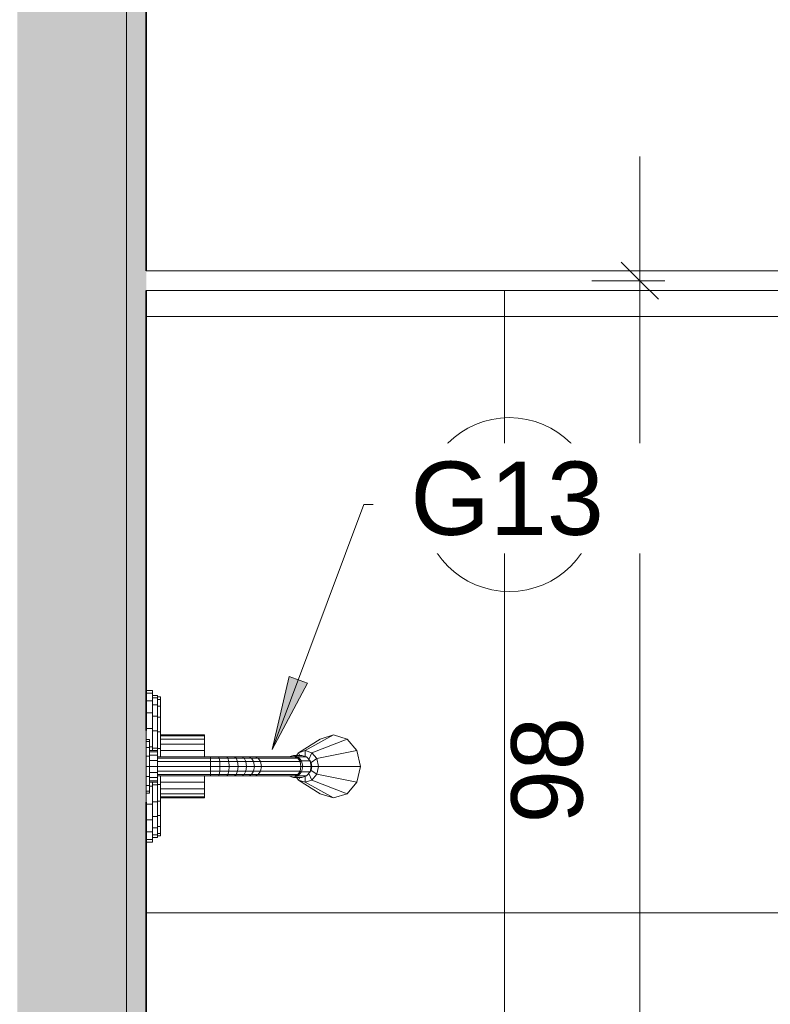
# Model space of a CAD drawing. Header units: metres. Extents: x -10.1 to 50.7, y -18 to 8.5.
# Tile 17 of 109: x -5.905 to -5.149, y -15.356 to -14.366. Entities that reach past the tile are written whole.
import ezdxf

# ---------------------------------------------------------------- set-up
doc = ezdxf.new("R2010")
doc.units = ezdxf.units.M
for name, color, linetype, lineweight in [('A-ANNO-DIMS', 4, 'Continuous', 18), ('A-ANNO-DIMS-25', 211, 'Continuous', 9), ('A-ANNO-KEYN', 231, 'Continuous', 9), ('A-FLOR-PATT', 8, 'Continuous', 18), ('A-GENM', 13, 'Continuous', 18), ('A-WALL', 113, 'Continuous', 18), ('A-WALL-PATT', 111, 'Continuous', 35), ('G-IMPT', 8, 'Continuous', 18), ('P-SANR-FIXT', 6, 'Continuous', 18)]:
    doc.layers.add(name, color=color, linetype=linetype, lineweight=lineweight)
doc.styles.add('Arial_1', font='arial.ttf', dxfattribs={"height": 0.073765})
doc.styles.add('Century Gothic_2', font='GOTHIC.TTF', dxfattribs={"height": 0.071856})
doc.dimstyles.new('_Cotas_detalhamento_3_mm_2', dxfattribs={"dimscale": 0.3048, "dimtxt": 0.075, "dimasz": 0.123031, "dimexe": 0.082021, "dimexo": 0.246063, "dimgap": 0.123031, "dimtad": 1, "dimdec": 0, "dimlfac": 100, "dimzin": 0, "dimdsep": 46, "dimtxsty": 'Century Gothic_2', "dimblk1": 'OBLIQUE', "dimblk2": 'OBLIQUE', "dimsah": 1, "dimcen": 0.09, "dimdle": 0.410105, "dimazin": 0, "dimtfac": 1, "dimtdec": 4, "dimtix": 1, "dimtmove": 0, "dimatfit": 3, "dimfxl": 1, "dimtvp": 1, "dimtolj": 1, "dimtzin": 0, "dimarcsym": 2})

# ---------------------------------------------------------------- blocks, each defined once
blk = doc.blocks.new('_banco fixo concreto - _banco fixo concreto-1310645-PAGINAÇÃO DE PISO E LAYOUT DO VEST_ FEMININO')
at = {"layer": 'A-GENM'}
for p, q in [((-4.55727, -14.21556), (-5.76727, -14.21556)), ((-4.45727, -14.61842), (-4.45727, -14.31556))]:
    blk.add_line(p, q, dxfattribs=at)
blk.add_arc((-4.55727, -14.31556), 0.1, 0, 90, dxfattribs=at)
blk = doc.blocks.new('Kohler_-_K-T8226_Taboret_Shower_Trim_1533 - t8226_dxf-717986-PAGINAÇÃO DE PISO E LAYOUT DO VEST_ FEMININO')
at = {"layer": 'G-IMPT'}
for p, q in [((-0.00653, 0.08458), (-0.00393, 0.08458)), ((-0.00653, 0.07823), (-0.00653, 0.08458)), ((-0.00393, 0.08458), (0.00368, 0.08458)), ((-0.00393, 0.07823), (-0.00393, 0.08458)), ((0.00368, 0.08458), (0.01579, 0.08458)), ((0.00368, 0.07823), (0.00368, 0.08458)), ((0.01579, 0.08458), (0.03157, 0.08458)), ((0.01579, 0.07823), (0.01579, 0.08458)), ((0.03157, 0.08458), (0.04269, 0.08458)), ((0.03157, 0.07823), (0.03157, 0.08458)), ((0.04269, 0.08458), (0.04474, 0.08458)), ((0.04269, 0.08141), (0.04269, 0.08458)), ((0.04269, 0.08141), (0.04474, 0.08141)), ((0.04474, 0.08458), (0.05059, 0.08458)), ((0.04474, 0.08141), (0.04474, 0.08458)), ((0.04474, 0.08141), (0.05059, 0.08141)), ((0.04995, 0.07823), (0.04995, 0.08141)), ((0.05059, 0.08458), (0.05935, 0.08458)), ((0.05059, 0.08141), (0.05059, 0.08458)), ((0.05059, 0.08141), (0.05935, 0.08141)), ((0.0538, 0.08141), (0.0538, 0.07347)), ((0.05501, 0.08141), (0.05501, 0.07347)), ((0.05845, 0.08141), (0.05845, 0.07347)), ((0.05935, 0.08458), (0.06967, 0.08458)), ((0.05935, 0.08141), (0.05935, 0.08458)), ((0.05935, 0.08141), (0.06967, 0.08141)), ((0.0636, 0.08141), (0.0636, 0.07347)), ((0.06967, 0.08458), (0.08, 0.08458)), ((0.06967, 0.08141), (0.06967, 0.08458)), ((0.06967, 0.08141), (0.08, 0.08141)), ((0.06967, 0.08141), (0.06967, 0.07347)), ((0.07575, 0.08141), (0.07575, 0.07347)), ((0.08, 0.08458), (0.08876, 0.08458)), ((0.08, 0.08141), (0.08, 0.08458)), ((0.08, 0.08141), (0.08876, 0.08141)), ((0.0809, 0.08141), (0.0809, 0.07347)), ((0.08434, 0.08141), (0.08434, 0.07347)), ((0.08555, 0.08141), (0.08555, 0.07347)), ((0.08876, 0.08458), (0.09461, 0.08458)), ((0.08876, 0.08141), (0.08876, 0.08458)), ((0.08876, 0.08141), (0.09461, 0.08141)), ((0.0894, 0.07823), (0.0894, 0.08141)), ((0.09666, 0.08458), (0.09461, 0.08458)), ((0.09461, 0.08141), (0.09461, 0.08458)), ((0.09666, 0.08141), (0.09461, 0.08141)), ((0.09666, 0.08458), (0.09666, 0.08141)), ((0.09666, 0.08458), (0.10777, 0.08458)), ((0.10777, 0.08458), (0.12356, 0.08458)), ((0.10777, 0.07823), (0.10777, 0.08458)), ((0.12356, 0.08458), (0.13567, 0.08458)), ((0.12356, 0.07823), (0.12356, 0.08458)), ((0.13567, 0.08458), (0.14328, 0.08458)), ((0.13567, 0.07823), (0.13567, 0.08458)), ((0.14587, 0.08458), (0.14328, 0.08458)), ((0.14328, 0.07823), (0.14328, 0.08458)), ((0.14587, 0.08458), (0.14587, 0.07823)), ((-0.00653, 0.07823), (-0.00393, 0.07823)), ((-0.00393, 0.07823), (0.00368, 0.07823)), ((-0.00176, 0.07823), (-0.00176, 0.07347)), ((-0.00176, 0.07347), (0.00067, 0.07347)), ((-0.00018, 0.07347), (-0.00018, 0.0703)), ((0.00003, 0.0703), (-0.00018, 0.0703)), ((-0.00018, 0.0703), (0.0022, 0.0703)), ((0.00067, 0.07823), (0.00067, 0.07347)), ((0.00067, 0.07347), (0.00781, 0.07347)), ((0.0022, 0.07347), (0.0022, 0.0703)), ((0.0022, 0.0703), (0.00918, 0.0703)), ((0.00368, 0.07823), (0.01579, 0.07823)), ((0.00781, 0.07823), (0.00781, 0.07347)), ((0.00781, 0.07347), (0.01916, 0.07347)), ((0.00918, 0.07347), (0.00918, 0.0703)), ((0.00918, 0.0703), (0.02028, 0.0703)), ((0.01579, 0.07823), (0.03157, 0.07823)), ((0.01916, 0.07823), (0.01916, 0.07347)), ((0.01916, 0.07347), (0.03396, 0.07347)), ((0.02028, 0.07347), (0.02028, 0.0703)), ((0.02028, 0.0703), (0.03475, 0.0703)), ((0.03157, 0.07823), (0.04995, 0.07823)), ((0.03396, 0.07823), (0.03396, 0.07347)), ((0.03396, 0.07347), (0.05119, 0.07347)), ((0.03475, 0.07347), (0.03475, 0.0703)), ((0.03475, 0.0703), (0.0516, 0.0703)), ((0.03792, 0.0703), (0.03792, 0.02585)), ((0.03901, 0.0703), (0.03901, 0.02585)), ((0.04218, 0.0703), (0.04218, 0.02585)), ((0.04722, 0.0703), (0.04722, 0.02585)), ((0.04995, 0.07823), (0.0538, 0.07823)), ((0.05119, 0.07823), (0.05119, 0.07347)), ((0.05119, 0.07347), (0.0538, 0.07347)), ((0.0516, 0.07347), (0.0516, 0.0703)), ((0.0516, 0.0703), (0.06015, 0.0703)), ((0.0538, 0.07347), (0.05501, 0.07347)), ((0.0538, 0.0703), (0.0538, 0.02585)), ((0.05501, 0.07347), (0.05845, 0.07347)), ((0.05845, 0.07347), (0.0636, 0.07347)), ((0.06015, 0.07347), (0.06015, 0.02011)), ((0.06145, 0.01996), (0.06145, 0.07347)), ((0.0636, 0.07347), (0.06967, 0.07347)), ((0.06487, 0.01985), (0.06487, 0.07347)), ((0.06967, 0.07347), (0.07575, 0.07347)), ((0.06967, 0.01981), (0.06967, 0.07347)), ((0.07448, 0.01985), (0.07448, 0.07347)), ((0.07575, 0.07347), (0.0809, 0.07347)), ((0.0779, 0.01996), (0.0779, 0.07347)), ((0.0792, 0.07347), (0.0792, 0.02011)), ((0.0792, 0.0703), (0.08775, 0.0703)), ((0.0809, 0.07347), (0.08434, 0.07347)), ((0.08555, 0.07347), (0.08434, 0.07347)), ((0.08555, 0.07823), (0.0894, 0.07823)), ((0.08555, 0.07347), (0.08816, 0.07347)), ((0.08555, 0.0703), (0.08555, 0.02585)), ((0.08775, 0.07347), (0.08775, 0.0703)), ((0.08775, 0.0703), (0.1046, 0.0703)), ((0.08816, 0.07823), (0.08816, 0.07347)), ((0.08816, 0.07347), (0.10539, 0.07347)), ((0.0894, 0.07823), (0.10777, 0.07823)), ((0.09213, 0.0703), (0.09213, 0.02585)), ((0.09717, 0.0703), (0.09717, 0.02585)), ((0.10034, 0.0703), (0.10034, 0.02585)), ((0.10142, 0.0703), (0.10142, 0.02585)), ((0.1046, 0.07347), (0.1046, 0.0703)), ((0.1046, 0.0703), (0.11907, 0.0703)), ((0.10539, 0.07823), (0.10539, 0.07347)), ((0.10539, 0.07347), (0.12019, 0.07347)), ((0.10777, 0.07823), (0.12356, 0.07823)), ((0.11907, 0.07347), (0.11907, 0.0703)), ((0.11907, 0.0703), (0.13017, 0.0703)), ((0.12019, 0.07823), (0.12019, 0.07347)), ((0.12019, 0.07347), (0.13154, 0.07347)), ((0.12356, 0.07823), (0.13567, 0.07823)), ((0.13017, 0.07347), (0.13017, 0.0703)), ((0.13017, 0.0703), (0.13714, 0.0703)), ((0.13154, 0.07823), (0.13154, 0.07347)), ((0.13154, 0.07347), (0.13868, 0.07347)), ((0.13567, 0.07823), (0.14328, 0.07823)), ((0.13714, 0.07347), (0.13714, 0.0703)), ((0.13952, 0.0703), (0.13714, 0.0703)), ((0.13868, 0.07823), (0.13868, 0.07347)), ((0.14111, 0.07347), (0.13868, 0.07347)), ((0.13952, 0.07347), (0.13952, 0.0703)), ((0.14111, 0.07823), (0.14111, 0.07347)), ((0.14587, 0.07823), (0.14328, 0.07823)), ((0.03792, 0.02585), (0.03901, 0.02585)), ((0.03901, 0.02585), (0.04218, 0.02585)), ((0.04218, 0.02585), (0.04722, 0.02585)), ((0.04722, 0.02585), (0.0538, 0.02585)), ((0.0538, 0.02585), (0.06015, 0.02585)), ((0.06015, 0.02011), (0.06015, 0.01177)), ((0.06015, 0.02011), (0.06145, 0.01996)), ((0.06487, 0.01985), (0.06145, 0.01996)), ((0.06145, 0.01996), (0.06145, 0.01114)), ((0.06967, 0.01981), (0.06487, 0.01985)), ((0.06487, 0.01985), (0.06487, 0.01069)), ((0.07448, 0.01985), (0.06967, 0.01981)), ((0.0779, 0.01996), (0.07448, 0.01985)), ((0.07448, 0.01985), (0.07448, 0.01069)), ((0.0792, 0.02011), (0.0779, 0.01996)), ((0.0779, 0.01996), (0.0779, 0.01114)), ((0.0792, 0.02585), (0.08555, 0.02585)), ((0.0792, 0.02011), (0.0792, 0.01177)), ((0.08555, 0.02585), (0.09213, 0.02585)), ((0.09213, 0.02585), (0.09717, 0.02585)), ((0.09717, 0.02585), (0.10034, 0.02585)), ((0.10142, 0.02585), (0.10034, 0.02585)), ((0.06015, 0.01177), (0.06015, 0.00363)), ((0.06015, 0.01177), (0.06145, 0.01114)), ((0.06487, 0.01069), (0.06145, 0.01114)), ((0.06145, 0.01114), (0.06145, 0.00239)), ((0.06967, 0.01052), (0.06487, 0.01069)), ((0.06487, 0.01069), (0.06487, 0.00151)), ((0.06967, 0.01981), (0.06967, 0.01052)), ((0.07448, 0.01069), (0.06967, 0.01052)), ((0.06967, 0.01052), (0.06967, 0.00117)), ((0.0779, 0.01114), (0.07448, 0.01069)), ((0.07448, 0.01069), (0.07448, 0.00151)), ((0.0792, 0.01177), (0.0779, 0.01114)), ((0.0779, 0.01114), (0.0779, 0.00239)), ((0.0792, 0.01177), (0.0792, 0.00363)), ((0.06015, 0.00363), (0.06015, -0.00419)), ((0.06015, 0.00363), (0.06145, 0.00239)), ((0.06487, 0.00151), (0.06145, 0.00239)), ((0.06145, 0.00239), (0.06145, -0.00602)), ((0.06967, 0.00117), (0.06487, 0.00151)), ((0.06487, 0.00151), (0.06487, -0.00733)), ((0.07448, 0.00151), (0.06967, 0.00117)), ((0.06967, 0.00117), (0.06967, -0.00783)), ((0.0779, 0.00239), (0.07448, 0.00151)), ((0.07448, 0.00151), (0.07448, -0.00733)), ((0.0792, 0.00363), (0.0779, 0.00239)), ((0.0779, 0.00239), (0.0779, -0.00602)), ((0.0792, 0.00363), (0.0792, -0.00419)), ((0.06015, -0.00419), (0.06015, -0.0116)), ((0.06015, -0.00419), (0.06145, -0.00602)), ((0.06487, -0.00733), (0.06145, -0.00602)), ((0.06145, -0.00602), (0.06145, -0.01399)), ((0.06967, -0.00783), (0.06487, -0.00733)), ((0.06487, -0.00733), (0.06487, -0.0157)), ((0.07448, -0.00733), (0.06967, -0.00783)), ((0.06967, -0.00783), (0.06967, -0.01635)), ((0.0779, -0.00602), (0.07448, -0.00733)), ((0.07448, -0.00733), (0.07448, -0.0157)), ((0.0792, -0.00419), (0.0779, -0.00602)), ((0.0779, -0.00602), (0.0779, -0.01399)), ((0.0792, -0.00419), (0.0792, -0.0116)), ((0.06015, -0.0116), (0.06015, -0.0185)), ((0.06015, -0.0116), (0.06145, -0.01399)), ((0.06015, -0.0185), (0.06015, -0.02479)), ((0.06015, -0.0185), (0.06145, -0.02142)), ((0.06487, -0.0157), (0.06145, -0.01399)), ((0.06145, -0.01399), (0.06145, -0.02142)), ((0.06967, -0.01635), (0.06487, -0.0157)), ((0.06487, -0.0157), (0.06487, -0.02349)), ((0.07448, -0.0157), (0.06967, -0.01635)), ((0.06967, -0.01635), (0.06967, -0.02428)), ((0.0779, -0.01399), (0.07448, -0.0157)), ((0.07448, -0.0157), (0.07448, -0.02349)), ((0.0792, -0.0116), (0.0779, -0.01399)), ((0.0779, -0.01399), (0.0779, -0.02142)), ((0.0792, -0.0185), (0.0779, -0.02142)), ((0.0792, -0.0116), (0.0792, -0.0185)), ((0.0792, -0.0185), (0.0792, -0.02479)), ((0.06015, -0.02479), (0.06015, -0.06443)), ((0.06015, -0.02479), (0.06145, -0.02807)), ((0.06487, -0.02349), (0.06145, -0.02142)), ((0.06145, -0.02142), (0.06145, -0.02807)), ((0.06487, -0.0304), (0.06145, -0.02807)), ((0.06145, -0.02807), (0.06145, -0.06782)), ((0.06967, -0.02428), (0.06487, -0.02349)), ((0.06487, -0.02349), (0.06487, -0.0304)), ((0.07448, -0.02349), (0.06967, -0.02428)), ((0.06967, -0.02428), (0.06967, -0.03129)), ((0.0779, -0.02142), (0.07448, -0.02349)), ((0.07448, -0.02349), (0.07448, -0.0304)), ((0.0779, -0.02807), (0.07448, -0.0304)), ((0.0779, -0.02142), (0.0779, -0.02807)), ((0.0792, -0.02479), (0.0779, -0.02807)), ((0.0779, -0.02807), (0.0779, -0.06782)), ((0.0792, -0.02479), (0.0792, -0.06443)), ((0.06967, -0.03129), (0.06487, -0.0304)), ((0.06487, -0.0304), (0.06487, -0.07024)), ((0.07448, -0.0304), (0.06967, -0.03129)), ((0.06967, -0.03129), (0.06967, -0.07116)), ((0.07448, -0.0304), (0.07448, -0.07024)), ((0.05856, -0.06367), (0.06005, -0.05895)), ((0.06005, -0.05895), (0.06005, -0.06737)), ((0.0793, -0.05895), (0.08079, -0.06367)), ((0.0793, -0.05895), (0.0793, -0.06737)), ((0.05593, -0.06871), (0.04218, -0.09058)), ((0.0538, -0.07544), (0.05593, -0.06871)), ((0.05593, -0.06871), (0.05856, -0.06648)), ((0.05856, -0.07), (0.05593, -0.06871)), ((0.06005, -0.06838), (0.05856, -0.06367)), ((0.05856, -0.06367), (0.05856, -0.07208)), ((0.05989, -0.06787), (0.06005, -0.06737)), ((0.06005, -0.06737), (0.06098, -0.06658)), ((0.06005, -0.06737), (0.0625, -0.06857)), ((0.06412, -0.07183), (0.06005, -0.06838)), ((0.06005, -0.06838), (0.06005, -0.07679)), ((0.06015, -0.06443), (0.06145, -0.06782)), ((0.06487, -0.07024), (0.06145, -0.06782)), ((0.0623, -0.07029), (0.06278, -0.06877)), ((0.0628, -0.06878), (0.0628, -0.07071)), ((0.0779, -0.06782), (0.07448, -0.07024)), ((0.0793, -0.06838), (0.07523, -0.07183)), ((0.07655, -0.06878), (0.07655, -0.07071)), ((0.07657, -0.06877), (0.07705, -0.07029)), ((0.0793, -0.06737), (0.07685, -0.06857)), ((0.0792, -0.06443), (0.0779, -0.06782)), ((0.07837, -0.06658), (0.0793, -0.06737)), ((0.08079, -0.06367), (0.0793, -0.06838)), ((0.0793, -0.06737), (0.07946, -0.06787)), ((0.0793, -0.06838), (0.0793, -0.07679)), ((0.08079, -0.06367), (0.08079, -0.07208)), ((0.08079, -0.06648), (0.08342, -0.06871)), ((0.08079, -0.07), (0.08342, -0.06871)), ((0.08342, -0.06871), (0.09717, -0.09058)), ((0.08342, -0.06871), (0.08555, -0.07544)), ((0.0538, -0.07544), (0.03792, -0.10405)), ((0.05593, -0.08217), (0.0538, -0.07544)), ((0.05963, -0.07544), (0.0538, -0.07544)), ((0.06257, -0.07892), (0.05593, -0.08217)), ((0.06005, -0.07679), (0.05856, -0.07208)), ((0.06412, -0.08024), (0.06005, -0.07679)), ((0.06361, -0.07139), (0.06495, -0.07025)), ((0.06967, -0.07309), (0.06412, -0.07183)), ((0.06412, -0.07183), (0.06412, -0.08024)), ((0.06967, -0.07116), (0.06487, -0.07024)), ((0.07448, -0.07024), (0.06967, -0.07116)), ((0.06967, -0.07116), (0.06967, -0.07309)), ((0.06967, -0.07309), (0.07523, -0.07183)), ((0.06967, -0.07309), (0.06967, -0.0815)), ((0.0744, -0.07025), (0.07574, -0.07139)), ((0.07523, -0.07183), (0.07523, -0.08024)), ((0.0793, -0.07679), (0.07523, -0.08024)), ((0.07678, -0.07892), (0.08342, -0.08217)), ((0.08079, -0.07208), (0.0793, -0.07679)), ((0.07972, -0.07544), (0.08555, -0.07544)), ((0.08555, -0.07544), (0.08342, -0.08217)), ((0.08555, -0.07544), (0.10142, -0.10405)), ((0.05593, -0.08217), (0.04218, -0.11751)), ((0.06174, -0.0871), (0.0538, -0.12736)), ((0.06174, -0.0871), (0.05593, -0.08217)), ((0.06571, -0.08127), (0.06174, -0.0871)), ((0.06174, -0.0871), (0.06967, -0.08891)), ((0.06412, -0.08024), (0.06967, -0.0815)), ((0.06571, -0.08127), (0.06462, -0.08035)), ((0.06571, -0.0806), (0.06571, -0.08127)), ((0.06571, -0.08127), (0.06967, -0.08217)), ((0.06967, -0.0815), (0.07523, -0.08024)), ((0.06967, -0.08217), (0.07364, -0.08127)), ((0.06967, -0.0815), (0.06967, -0.08217)), ((0.06967, -0.08217), (0.06967, -0.08891)), ((0.06967, -0.08891), (0.07761, -0.0871)), ((0.06967, -0.08891), (0.06967, -0.13097)), ((0.07473, -0.08035), (0.07364, -0.08127)), ((0.07364, -0.0806), (0.07364, -0.08127)), ((0.07364, -0.08127), (0.07761, -0.0871)), ((0.08342, -0.08217), (0.07761, -0.0871)), ((0.07761, -0.0871), (0.08555, -0.12736)), ((0.08342, -0.08217), (0.09717, -0.11751)), ((0.03792, -0.10405), (0.04218, -0.09058)), ((0.03792, -0.10405), (0.04218, -0.09058)), ((0.09717, -0.09058), (0.10142, -0.10405)), ((0.09717, -0.09058), (0.10142, -0.10405)), ((0.04218, -0.11751), (0.03792, -0.10405)), ((0.04218, -0.11751), (0.03792, -0.10405)), ((0.10142, -0.10405), (0.09717, -0.11751)), ((0.10142, -0.10405), (0.09717, -0.11751)), ((0.0538, -0.12736), (0.04218, -0.11751)), ((0.0538, -0.12736), (0.04218, -0.11751)), ((0.09717, -0.11751), (0.08555, -0.12736)), ((0.09717, -0.11751), (0.08555, -0.12736)), ((0.0538, -0.12736), (0.06967, -0.13097)), ((0.06967, -0.13097), (0.0538, -0.12736)), ((0.06967, -0.13097), (0.08555, -0.12736)), ((0.06967, -0.13097), (0.08555, -0.12736))]:
    blk.add_line(p, q, dxfattribs=at)
blk = doc.blocks.new('Kohler_-_K-T8226_Taboret_Shower_Trim_1533 - Kohler_-_K-T8226_Taboret_Shower_Trim_1533-718128-PAGINAÇÃO DE PISO E LAYOUT DO VEST_ FEMININO')
at = {"extrusion": (0, 0, -1), "zscale": -1, "rotation": 180}
blk.add_blockref('Kohler_-_K-T8226_Taboret_Shower_Trim_1533 - t8226_dxf-717986-PAGINAÇÃO DE PISO E LAYOUT DO VEST_ FEMININO', (-0.00518, 0), dxfattribs=at)
blk = doc.blocks.new('DIMBLOCK21-PAGINAÇÃO DE PISO E LAYOUT DO VEST_ FEMININO')
at = {"layer": 'A-ANNO-DIMS-25'}
for p, q in [((-5.28026, -14.50342), (-5.28026, -15.60842)), ((-5.32875, -14.62842), (-5.25526, -14.62842)), ((-5.28026, -14.62842), (-5.32875, -14.62842)), ((-5.32875, -15.60842), (-5.25526, -15.60842)), ((-5.28026, -15.60842), (-5.32875, -15.60842))]:
    blk.add_line(p, q, dxfattribs=at)
at = {"layer": 'A-ANNO-DIMS-25', "lineweight": 18}
for p, q in [((-5.28026, -14.62842), (-5.29901, -14.60967)), ((-5.28026, -14.62842), (-5.26151, -14.64717)), ((-5.28026, -15.60842), (-5.29901, -15.58967)), ((-5.28026, -15.60842), (-5.26151, -15.62717))]:
    blk.add_line(p, q, dxfattribs=at)
at = {"layer": 'A-ANNO-DIMS-25', "color": 0, "insert": (-5.40986, -15.17437), "char_height": 0.071856, "width": 0.1342857, "attachment_point": 1, "rotation": 90, "line_spacing_factor": 0.984117, "style": 'Century Gothic_2'}
blk.add_mtext('98', dxfattribs=at)
blk = doc.blocks.new('_Oblique')
at = {"color": 0, "linetype": 'ByBlock', "lineweight": -2}
blk.add_line((-0.5, -0.5), (0.5, 0.5), dxfattribs=at)
blk = doc.blocks.new('M_Identificador de nota-chave - Texto da nota-chave-86548-PAGINAÇÃO DE PISO E LAYOUT DO VEST_ FEMININO')
at = {"layer": 'A-ANNO-KEYN'}
blk.add_circle((0.000244, -0.000205), 0.0035, dxfattribs=at)

msp = doc.modelspace()

# ---------------------------------------------------------------- hatches: boundary and pattern name
at = {"layer": 'A-ANNO-KEYN'}
msp.add_hatch(color=256, dxfattribs=at).paths.add_polyline_path([(-5.65051, -15.10025), (-5.61498, -15.03346), (-5.63348, -15.02654)], flags=0)
at = {"layer": 'A-FLOR-PATT'}
h = msp.add_hatch(dxfattribs=at)
h.set_pattern_fill('FP_2', color=256, style=0, pattern_type=2)
h.set_pattern_definition([(0, (-7.217, -19.465), (0, 0.6), []), (90, (-7.217, -19.465), (-0.6, 4e-17), [])])
h.paths.add_polyline_path([(-5.77727, -17.56217), (-4.48727, -17.56217), (-4.48727, -17.43467), (-4.46727, -17.43467), (-4.46727, -17.56217), (-3.66386, -17.56217), (-3.66386, -15.13217), (-2.82386, -15.13217), (-2.82386, -17.56217), (-2.03727, -17.56217), (-2.03727, -17.50217), (-2.01727, -17.50217), (-2.01727, -17.56217), (-0.72727, -17.56217), (-0.72727, -17.44788), (-0.73029, -17.44788), (-0.73527, -17.42788), (-0.83686, -17.42774), (-0.8504, -17.42774), (-0.85196, -17.42754), (-0.85518, -17.42591), (-0.85644, -17.42495), (-0.85841, -17.42195), (-0.85903, -17.42046), (-0.85924, -17.41689), (-0.85888, -17.41494), (-0.85735, -17.41199), (-0.85532, -17.40954), (-0.83423, -17.38612), (-0.89571, -17.38612), (-0.89604, -17.3871), (-0.8975, -17.39061), (-0.90267, -17.39898), (-0.9058, -17.40235), (-0.91035, -17.40635), (-0.91655, -17.41002), (-0.91839, -17.41094), (-0.92341, -17.41264), (-0.92881, -17.41369), (-0.93366, -17.41401), (-0.94105, -17.41313), (-0.94605, -17.41246), (-0.95589, -17.4082), (-0.96374, -17.40206), (-0.97001, -17.39374), (-0.97401, -17.38358), (-0.9753, -17.37365), (-0.97393, -17.3632), (-0.96994, -17.35346), (-0.96294, -17.34461), (-0.95519, -17.33869), (-0.94605, -17.33483), (-0.93366, -17.33328), (-0.92638, -17.33406), (-0.92176, -17.3352), (-0.91786, -17.33656), (-0.91121, -17.3404), (-0.90874, -17.34213), (-0.90277, -17.34821), (-0.90193, -17.34911), (-0.89663, -17.35856), (-0.89582, -17.36112), (-0.81506, -17.36138), (-0.81189, -17.36131), (-0.76108, -17.30454), (-0.89402, -17.30454), (-0.91852, -17.30131), (-0.94135, -17.29186), (-0.96095, -17.27682), (-0.97599, -17.25721), (-0.98545, -17.23439), (-0.98867, -17.20795), (-0.98867, -17.17463), (-1.06547, -17.18346), (-1.09087, -17.21373), (-1.11627, -17.22813), (-1.14167, -17.23493), (-1.16717, -17.23943), (-1.19247, -17.24164), (-1.24308, -17.23721), (-1.29407, -17.22355), (-1.34487, -17.20506), (-1.39567, -17.18137), (-1.44647, -17.14613), (-1.47187, -17.12073), (-1.48457, -17.09873), (-1.49727, -17.06384), (-1.49727, -17.03844), (-1.48457, -17.00355), (-1.47187, -16.98155), (-1.44647, -16.95615), (-1.39567, -16.92091), (-1.34487, -16.89722), (-1.29407, -16.87873), (-1.24308, -16.86507), (-1.19247, -16.86064), (-1.16717, -16.86285), (-1.14167, -16.86735), (-1.11627, -16.87416), (-1.09087, -16.88855), (-1.06547, -16.91882), (-0.98867, -16.92765), (-0.98867, -16.89239), (-0.98545, -16.86789), (-0.97599, -16.84507), (-0.96095, -16.82547), (-0.94135, -16.81043), (-0.91852, -16.80097), (-0.89402, -16.79775), (-0.72727, -16.79775), (-0.72727, -16.60337), (-1.48436, -16.60337), (-1.49346, -16.7079), (-1.49552, -16.71206), (-1.49832, -16.71486), (-1.49936, -16.71543), (-1.50424, -16.71683), (-1.77364, -16.71698), (-1.77817, -16.71566), (-1.77998, -16.71451), (-1.78199, -16.71216), (-1.78258, -16.71123), (-1.7841, -16.70762), (-1.79354, -16.60337), (-2.01727, -16.60337), (-2.01727, -16.90217), (-2.03727, -16.90217), (-2.03727, -16.48467), (-2.01727, -16.48467), (-2.01727, -16.58337), (-0.72727, -16.58337), (-0.72727, -16.46293), (-0.73029, -16.46293), (-0.73527, -16.44293), (-0.83686, -16.44279), (-0.8504, -16.44279), (-0.85196, -16.44259), (-0.85518, -16.44096), (-0.85644, -16.44), (-0.85841, -16.437), (-0.85903, -16.43551), (-0.85924, -16.43194), (-0.85888, -16.42999), (-0.85735, -16.42704), (-0.85532, -16.42459), (-0.83423, -16.40117), (-0.89571, -16.40117), (-0.89604, -16.40215), (-0.8975, -16.40566), (-0.90267, -16.41403), (-0.9058, -16.4174), (-0.91035, -16.4214), (-0.9154, -16.42447), (-0.91839, -16.42599), (-0.92341, -16.42769), (-0.92881, -16.42874), (-0.93366, -16.42906), (-0.94105, -16.42818), (-0.94705, -16.42709), (-0.95589, -16.42325), (-0.96374, -16.41711), (-0.97016, -16.40843), (-0.97395, -16.3991), (-0.9753, -16.3887), (-0.97393, -16.37825), (-0.96994, -16.36851), (-0.96294, -16.35966), (-0.95519, -16.35374), (-0.94605, -16.34988), (-0.93366, -16.34833), (-0.92638, -16.34911), (-0.92176, -16.35025), (-0.91786, -16.35161), (-0.91121, -16.35545), (-0.90874, -16.35718), (-0.90277, -16.36326), (-0.90147, -16.36493), (-0.89663, -16.37361), (-0.89582, -16.37617), (-0.81506, -16.37643), (-0.81189, -16.37636), (-0.76108, -16.31959), (-0.89402, -16.31959), (-0.91852, -16.31636), (-0.94135, -16.30691), (-0.96095, -16.29187), (-0.97599, -16.27226), (-0.98545, -16.24944), (-0.98867, -16.223), (-0.98867, -16.18968), (-1.06547, -16.19851), (-1.09087, -16.22878), (-1.11627, -16.24318), (-1.14167, -16.24998), (-1.16717, -16.25448), (-1.19247, -16.25669), (-1.24308, -16.25226), (-1.29407, -16.2386), (-1.34487, -16.22011), (-1.39567, -16.19642), (-1.44647, -16.16118), (-1.47187, -16.13578), (-1.48457, -16.11378), (-1.49727, -16.07889), (-1.49727, -16.05349), (-1.48457, -16.0186), (-1.47187, -15.9966), (-1.44647, -15.9712), (-1.39567, -15.93596), (-1.34487, -15.91227), (-1.29407, -15.89378), (-1.24308, -15.88012), (-1.19247, -15.87569), (-1.16717, -15.8779), (-1.14167, -15.8824), (-1.11627, -15.88921), (-1.09087, -15.9036), (-1.06547, -15.93387), (-0.98867, -15.9427), (-0.98867, -15.90744), (-0.98545, -15.88294), (-0.97599, -15.86012), (-0.96095, -15.84052), (-0.94135, -15.82548), (-0.91852, -15.81602), (-0.89402, -15.8128), (-0.72727, -15.8128), (-0.72727, -15.61842), (-1.48436, -15.61842), (-1.49341, -15.72284), (-1.49552, -15.72711), (-1.49848, -15.73003), (-1.49895, -15.73036), (-1.50424, -15.73188), (-1.77364, -15.73203), (-1.77817, -15.73071), (-1.77998, -15.72956), (-1.78199, -15.72721), (-1.78258, -15.72628), (-1.7841, -15.72267), (-1.79354, -15.61842), (-2.01727, -15.61842), (-2.01727, -15.88467), (-2.03727, -15.88467), (-2.03727, -15.49717), (-2.01727, -15.49717), (-2.01727, -15.59842), (-0.72727, -15.59842), (-0.72727, -15.48293), (-0.73029, -15.48293), (-0.73527, -15.46293), (-0.83686, -15.46279), (-0.8504, -15.46279), (-0.85196, -15.46259), (-0.85518, -15.46096), (-0.85644, -15.46), (-0.85841, -15.457), (-0.85903, -15.45551), (-0.85924, -15.45194), (-0.85888, -15.44999), (-0.85735, -15.44704), (-0.85532, -15.44459), (-0.83423, -15.42117), (-0.89571, -15.42117), (-0.89604, -15.42215), (-0.8975, -15.42566), (-0.90267, -15.43403), (-0.90815, -15.43965), (-0.91015, -15.44127), (-0.9154, -15.44447), (-0.91839, -15.44599), (-0.92341, -15.44769), (-0.92881, -15.44874), (-0.93366, -15.44906), (-0.94105, -15.44818), (-0.94705, -15.44709), (-0.95589, -15.44325), (-0.96374, -15.43711), (-0.97016, -15.42843), (-0.97395, -15.4191), (-0.9753, -15.4087), (-0.97367, -15.3976), (-0.96994, -15.38851), (-0.96294, -15.37966), (-0.95519, -15.37374), (-0.94605, -15.36988), (-0.93366, -15.36833), (-0.92638, -15.36911), (-0.92176, -15.37025), (-0.91786, -15.37161), (-0.91121, -15.37545), (-0.90874, -15.37718), (-0.90277, -15.38326), (-0.90147, -15.38493), (-0.89663, -15.39361), (-0.89582, -15.39617), (-0.81506, -15.39643), (-0.81189, -15.39636), (-0.76108, -15.33959), (-0.89402, -15.33959), (-0.91852, -15.33636), (-0.94135, -15.32691), (-0.96095, -15.31187), (-0.97599, -15.29226), (-0.98545, -15.26944), (-0.98867, -15.243), (-0.98867, -15.20968), (-1.06547, -15.21851), (-1.09087, -15.24878), (-1.11627, -15.26318), (-1.14167, -15.26998), (-1.16717, -15.27448), (-1.19247, -15.27669), (-1.24308, -15.27226), (-1.29407, -15.2586), (-1.34487, -15.24011), (-1.39567, -15.21642), (-1.44647, -15.18118), (-1.47187, -15.15578), (-1.48457, -15.13378), (-1.49727, -15.09889), (-1.49727, -15.07349), (-1.48457, -15.0386), (-1.47187, -15.0166), (-1.44647, -14.9912), (-1.39567, -14.95596), (-1.34487, -14.93227), (-1.29407, -14.91378), (-1.24308, -14.90012), (-1.19247, -14.89569), (-1.16717, -14.8979), (-1.14167, -14.9024), (-1.11627, -14.90921), (-1.09087, -14.9236), (-1.06547, -14.95387), (-0.98867, -14.9627), (-0.98867, -14.92744), (-0.98545, -14.90294), (-0.97599, -14.88012), (-0.96095, -14.86052), (-0.94135, -14.84548), (-0.91852, -14.83602), (-0.89402, -14.8328), (-0.72727, -14.8328), (-0.72727, -14.63842), (-1.48436, -14.63842), (-1.49346, -14.74295), (-1.49553, -14.74712), (-1.49848, -14.75003), (-1.49895, -14.75036), (-1.50424, -14.75188), (-1.77364, -14.75203), (-1.77758, -14.75109), (-1.77998, -14.74956), (-1.78205, -14.74712), (-1.78258, -14.74628), (-1.7841, -14.74267), (-1.79354, -14.63842), (-2.01727, -14.63842), (-2.01727, -14.89717), (-2.03727, -14.89717), (-2.03727, -14.51842), (-2.01727, -14.51842), (-2.01727, -14.61842), (-0.72727, -14.61842), (-0.72727, -14.51918), (-0.73029, -14.51918), (-0.73527, -14.49918), (-0.83686, -14.49904), (-0.8504, -14.49904), (-0.85196, -14.49884), (-0.85518, -14.49721), (-0.85644, -14.49625), (-0.85841, -14.49325), (-0.85903, -14.49176), (-0.85924, -14.48819), (-0.85888, -14.48624), (-0.85735, -14.48329), (-0.85532, -14.48084), (-0.83423, -14.45742), (-0.89571, -14.45742), (-0.89604, -14.4584), (-0.89786, -14.46253), (-0.90267, -14.47028), (-0.9058, -14.47365), (-0.91035, -14.47765), (-0.9154, -14.48072), (-0.91839, -14.48224), (-0.92341, -14.48394), (-0.92881, -14.48499), (-0.93366, -14.48531), (-0.94105, -14.48443), (-0.94605, -14.48376), (-0.95589, -14.4795), (-0.96374, -14.47336), (-0.97001, -14.46504), (-0.97401, -14.45488), (-0.9753, -14.44495), (-0.97393, -14.4345), (-0.96994, -14.42476), (-0.96294, -14.41591), (-0.95519, -14.40999), (-0.94605, -14.40613), (-0.93366, -14.40458), (-0.92638, -14.40536), (-0.92176, -14.4065), (-0.91786, -14.40786), (-0.91121, -14.4117), (-0.90874, -14.41343), (-0.90277, -14.41951), (-0.90147, -14.42118), (-0.89663, -14.42986), (-0.89582, -14.43242), (-0.81506, -14.43268), (-0.81189, -14.43261), (-0.75801, -14.37298), (-0.754, -14.37043), (-0.74891, -14.37043), (-0.74356, -14.37377), (-0.74131, -14.37882), (-0.74131, -14.38148), (-0.74174, -14.38336), (-0.74441, -14.38755), (-0.79753, -14.44667), (-0.79798, -14.44919), (-0.8008, -14.4535), (-0.80424, -14.45602), (-0.80714, -14.45723), (-0.827, -14.47927), (-0.78341, -14.47921), (-0.76333, -14.47929), (-0.73527, -14.47918), (-0.73029, -14.45918), (-0.72727, -14.45918), (-0.72727, -13.65467), (-1.50436, -13.65467), (-1.5134, -13.75907), (-1.51552, -13.76336), (-1.51832, -13.76616), (-1.51936, -13.76673), (-1.52424, -13.76813), (-1.79364, -13.76828), (-1.79827, -13.7669), (-1.79998, -13.76581), (-1.80199, -13.76346), (-1.80258, -13.76253), (-1.8041, -13.75892), (-1.81354, -13.65467), (-2.01727, -13.65467), (-2.01727, -13.91842), (-2.03727, -13.91842), (-2.03727, -13.53467), (-2.01727, -13.53467), (-2.01727, -13.63467), (-0.72727, -13.63467), (-0.72727, -13.51543), (-0.73029, -13.51543), (-0.73527, -13.49543), (-0.83686, -13.49529), (-0.8504, -13.49529), (-0.85196, -13.49509), (-0.85518, -13.49346), (-0.85644, -13.4925), (-0.85841, -13.4895), (-0.85903, -13.48801), (-0.85924, -13.48444), (-0.85888, -13.48249), (-0.85735, -13.47954), (-0.85532, -13.47709), (-0.83423, -13.45367), (-0.89571, -13.45367), (-0.89604, -13.45465), (-0.8975, -13.45816), (-0.90267, -13.46653), (-0.9058, -13.4699), (-0.91035, -13.4739), (-0.9154, -13.47697), (-0.91839, -13.47849), (-0.92341, -13.48019), (-0.92881, -13.48124), (-0.93366, -13.48156), (-0.94105, -13.48068), (-0.94705, -13.47959), (-0.95589, -13.47575), (-0.96374, -13.46961), (-0.97016, -13.46093), (-0.97395, -13.4516), (-0.9753, -13.4412), (-0.97393, -13.43075), (-0.96994, -13.42101), (-0.96294, -13.41216), (-0.95519, -13.40624), (-0.94605, -13.40238), (-0.93366, -13.40083), (-0.92638, -13.40161), (-0.92176, -13.40275), (-0.91786, -13.40411), (-0.91121, -13.40795), (-0.90874, -13.40968), (-0.90277, -13.41576), (-0.90147, -13.41743), (-0.89663, -13.42611), (-0.89582, -13.42867), (-0.81506, -13.42893), (-0.81189, -13.42886), (-0.75801, -13.36923), (-0.75638, -13.36793), (-0.92352, -13.36793), (-0.94802, -13.3647), (-0.97084, -13.35525), (-0.99044, -13.34021), (-1.00549, -13.3206), (-1.01494, -13.29778), (-1.01817, -13.27134), (-1.01817, -13.23802), (-1.09497, -13.24685), (-1.12037, -13.27712), (-1.14577, -13.29152), (-1.17117, -13.29832), (-1.19667, -13.30282), (-1.22197, -13.30503), (-1.27258, -13.3006), (-1.32357, -13.28694), (-1.37437, -13.26845), (-1.42517, -13.24476), (-1.47597, -13.20952), (-1.50137, -13.18412), (-1.51427, -13.16157), (-1.52677, -13.12723), (-1.52677, -13.10183), (-1.51407, -13.06694), (-1.50137, -13.04494), (-1.47597, -13.01954), (-1.42517, -12.9843), (-1.37437, -12.96061), (-1.32357, -12.94212), (-1.27258, -12.92846), (-1.22197, -12.92403), (-1.19667, -12.92624), (-1.17117, -12.93074), (-1.14577, -12.93755), (-1.12037, -12.95194), (-1.09497, -12.98221), (-1.01817, -12.99104), (-1.01817, -12.95578), (-1.01494, -12.93128), (-1.00549, -12.90846), (-0.99044, -12.88886), (-0.97084, -12.87381), (-0.94802, -12.86436), (-0.92352, -12.86113), (-0.72727, -12.86113), (-0.72727, -12.66459), (-2.01727, -12.66459), (-2.01727, -12.93467), (-2.03727, -12.93467), (-2.03727, -12.66459), (-3.29969, -12.66459), (-3.29969, -12.96744), (-3.3031, -12.99333), (-3.31309, -13.01744), (-3.32898, -13.03815), (-3.34969, -13.05405), (-3.37381, -13.06404), (-3.39969, -13.06744), (-4.61969, -13.06744), (-4.61969, -13.26459), (-7.21727, -13.26459), (-7.21727, -15.26459), (-5.92727, -15.26459), (-5.92727, -14.16459), (-5.77727, -14.16459), (-5.77727, -14.21556), (-4.56727, -14.21556), (-4.54139, -14.21897), (-4.51727, -14.22896), (-4.49656, -14.24485), (-4.48067, -14.26556), (-4.47068, -14.28968), (-4.46727, -14.31556), (-4.46727, -14.85842), (-4.48727, -14.85842), (-4.48727, -14.63842), (-5.77727, -14.63842), (-5.77727, -15.04092), (-5.77092, -15.04092), (-5.77092, -15.04569), (-5.76616, -15.04569), (-5.76616, -15.04727), (-5.76299, -15.04727), (-5.76299, -15.08537), (-5.71854, -15.08537), (-5.71854, -15.1076), (-5.63374, -15.1075), (-5.62817, -15.10601), (-5.62621, -15.10601), (-5.62398, -15.10338), (-5.60211, -15.08963), (-5.58865, -15.08537), (-5.57518, -15.08963), (-5.56533, -15.10125), (-5.56172, -15.11712), (-5.56533, -15.133), (-5.57518, -15.14462), (-5.58865, -15.14887), (-5.60211, -15.14462), (-5.62398, -15.13087), (-5.62621, -15.12824), (-5.62903, -15.12824), (-5.63407, -15.12665), (-5.71854, -15.12665), (-5.71854, -15.14887), (-5.76299, -15.14887), (-5.76299, -15.18697), (-5.76616, -15.18697), (-5.76616, -15.18856), (-5.77092, -15.18856), (-5.77092, -15.19332), (-5.77727, -15.19332), (-5.77727, -15.59842), (-4.48727, -15.59842), (-4.48727, -15.45842), (-4.46727, -15.45842), (-4.46727, -15.88337), (-4.48727, -15.88337), (-4.48727, -15.61842), (-5.77727, -15.61842), (-5.77727, -16.02352), (-5.77092, -16.02352), (-5.77092, -16.02828), (-5.76616, -16.02828), (-5.76616, -16.02987), (-5.76299, -16.02987), (-5.76299, -16.06797), (-5.71854, -16.06797), (-5.71854, -16.09019), (-5.63374, -16.09009), (-5.62817, -16.0886), (-5.62621, -16.0886), (-5.62398, -16.08597), (-5.60211, -16.07222), (-5.58865, -16.06797), (-5.57518, -16.07222), (-5.56533, -16.08384), (-5.56172, -16.09972), (-5.56533, -16.11559), (-5.57518, -16.12721), (-5.58865, -16.13147), (-5.60211, -16.12721), (-5.62398, -16.11346), (-5.62621, -16.11083), (-5.62903, -16.11083), (-5.63461, -16.10924), (-5.71854, -16.10924), (-5.71854, -16.13147), (-5.76299, -16.13147), (-5.76299, -16.16957), (-5.76616, -16.16957), (-5.76616, -16.17115), (-5.77092, -16.17115), (-5.77092, -16.17592), (-5.77727, -16.17592), (-5.77711, -16.58337), (-4.48727, -16.58337), (-4.48727, -16.48337), (-4.46727, -16.48337), (-4.46727, -16.83467), (-4.48727, -16.83467), (-4.48727, -16.60337), (-5.77727, -16.60337), (-5.77727, -17.00353), (-5.77092, -17.00353), (-5.77092, -17.0083), (-5.76616, -17.0083), (-5.76616, -17.00988), (-5.76299, -17.00988), (-5.76299, -17.04798), (-5.71854, -17.04798), (-5.71854, -17.07021), (-5.63374, -17.07011), (-5.62826, -17.06862), (-5.62621, -17.06862), (-5.62398, -17.06598), (-5.60211, -17.05224), (-5.58865, -17.04798), (-5.57518, -17.05224), (-5.56519, -17.06446), (-5.56172, -17.07973), (-5.56533, -17.09561), (-5.57518, -17.10723), (-5.58865, -17.11148), (-5.60211, -17.10723), (-5.62398, -17.09348), (-5.62621, -17.09085), (-5.62903, -17.09085), (-5.63407, -17.08926), (-5.71854, -17.08926), (-5.71854, -17.11148), (-5.76299, -17.11148), (-5.76299, -17.14958), (-5.76616, -17.14958), (-5.76616, -17.15117), (-5.77092, -17.15117), (-5.77092, -17.15593), (-5.77727, -17.15593), (-5.77727, -17.3897)], flags=0)
h.paths.add_polyline_path([(-0.77232, -17.40803), (-0.73527, -17.40788), (-0.73029, -17.38788), (-0.72727, -17.38788), (-0.72727, -17.30454), (-0.74264, -17.30454), (-0.74131, -17.30752), (-0.74131, -17.31018), (-0.74174, -17.31206), (-0.74441, -17.31625), (-0.79753, -17.37537), (-0.79798, -17.37789), (-0.8008, -17.3822), (-0.80424, -17.38472), (-0.80714, -17.38593), (-0.827, -17.40797), (-0.78341, -17.40791), (-0.77232, -17.40803)], flags=0)
h.paths.add_polyline_path([(-2.61985, -16.6874), (-2.73463, -16.6874), (-2.73364, -16.67205), (-2.73077, -16.65719), (-2.72598, -16.6427), (-2.71942, -16.62892), (-2.71114, -16.6161), (-2.70131, -16.60442), (-2.69007, -16.5941), (-2.67762, -16.58527), (-2.66414, -16.57811), (-2.64987, -16.5727), (-2.63515, -16.56918), (-2.61985, -16.56752), (-2.61985, -16.67205)], flags=0)
h.paths.add_polyline_path([(-2.61985, -16.80729), (-2.61985, -16.6874), (-2.49463, -16.6874), (-2.49781, -16.71483), (-2.50717, -16.74081), (-2.52223, -16.76396), (-2.54217, -16.78306), (-2.56595, -16.79709), (-2.59231, -16.80531)], flags=0)
h.paths.add_polyline_path([(-0.77232, -16.42308), (-0.73527, -16.42293), (-0.73029, -16.40293), (-0.72727, -16.40293), (-0.72727, -16.31959), (-0.74263, -16.3196), (-0.74131, -16.32257), (-0.74131, -16.32523), (-0.74174, -16.32711), (-0.74441, -16.3313), (-0.79753, -16.39042), (-0.79839, -16.39365), (-0.80031, -16.39684), (-0.80424, -16.39977), (-0.80714, -16.40098), (-0.827, -16.42302), (-0.78341, -16.42296), (-0.77232, -16.42308)], flags=0)
h.paths.add_polyline_path([(-0.77232, -15.44308), (-0.73527, -15.44293), (-0.73029, -15.42293), (-0.72727, -15.42293), (-0.72727, -15.33959), (-0.74263, -15.3396), (-0.74131, -15.34257), (-0.74131, -15.34523), (-0.74174, -15.34711), (-0.74441, -15.3513), (-0.79753, -15.41042), (-0.79798, -15.41294), (-0.8008, -15.41725), (-0.80424, -15.41977), (-0.80714, -15.42098), (-0.827, -15.44302), (-0.78341, -15.44296), (-0.77232, -15.44308)], flags=0)
h.paths.add_polyline_path([(-4.26894, -14.76022), (-4.38371, -14.76022), (-4.38272, -14.74487), (-4.37985, -14.73001), (-4.37506, -14.71552), (-4.3685, -14.70174), (-4.36022, -14.68892), (-4.35039, -14.67724), (-4.33915, -14.66692), (-4.3267, -14.65809), (-4.31323, -14.65093), (-4.29896, -14.64552), (-4.28423, -14.642), (-4.26894, -14.64034), (-4.26894, -14.74487)], flags=0)
h.paths.add_polyline_path([(-4.26894, -14.88011), (-4.26894, -14.76022), (-4.14371, -14.76022), (-4.14689, -14.78765), (-4.15625, -14.81363), (-4.17131, -14.83678), (-4.19125, -14.85588), (-4.21503, -14.86991), (-4.24139, -14.87813)], flags=0)
h.paths.add_polyline_path([(-0.74679, -14.36168), (-0.93352, -14.36168), (-0.95802, -14.35845), (-0.98084, -14.349), (-1.00044, -14.33396), (-1.01549, -14.31435), (-1.02494, -14.29153), (-1.02817, -14.26509), (-1.02817, -14.23177), (-1.10497, -14.2406), (-1.13037, -14.27087), (-1.15577, -14.28527), (-1.18117, -14.29207), (-1.20667, -14.29657), (-1.23197, -14.29878), (-1.28258, -14.29435), (-1.33357, -14.28069), (-1.38437, -14.2622), (-1.43517, -14.23851), (-1.48597, -14.20327), (-1.51137, -14.17787), (-1.52407, -14.15587), (-1.53677, -14.12098), (-1.53677, -14.09558), (-1.52407, -14.06069), (-1.51137, -14.03869), (-1.48597, -14.01329), (-1.43517, -13.97805), (-1.38437, -13.95436), (-1.33357, -13.93587), (-1.28258, -13.92221), (-1.23197, -13.91778), (-1.20667, -13.91999), (-1.18117, -13.92449), (-1.15577, -13.9313), (-1.13037, -13.94569), (-1.10497, -13.97596), (-1.02817, -13.98479), (-1.02817, -13.94953), (-1.02494, -13.92503), (-1.01549, -13.90221), (-1.00044, -13.88261), (-0.98084, -13.86756), (-0.95802, -13.85811), (-0.93352, -13.85488), (-0.73727, -13.85488), (-0.73727, -14.36168), (-0.74505, -14.36168)], flags=0)
h.paths.add_polyline_path([(-0.77232, -13.47558), (-0.73527, -13.47543), (-0.73029, -13.45543), (-0.72727, -13.45543), (-0.72727, -13.36793), (-0.74679, -13.36801), (-0.74356, -13.37002), (-0.74131, -13.37507), (-0.74131, -13.37773), (-0.74174, -13.37961), (-0.74441, -13.3838), (-0.79753, -13.44292), (-0.79839, -13.44616), (-0.80031, -13.44934), (-0.80424, -13.45227), (-0.80714, -13.45348), (-0.827, -13.47552), (-0.78341, -13.47546), (-0.77232, -13.47558)], flags=0)
h.paths.add_polyline_path([(-5.76415, -13.21977), (-5.73713, -13.21825), (-5.71046, -13.21372), (-5.68445, -13.20623), (-5.65945, -13.19588), (-5.63577, -13.18279), (-5.6137, -13.16713), (-5.59352, -13.1491), (-5.57549, -13.12892), (-5.55868, -13.10477), (-5.54675, -13.08317), (-5.53579, -13.05609), (-5.5289, -13.03217), (-5.52423, -13.00304), (-5.5244, -13.00358), (-5.5295, -13.03217), (-5.53727, -13.05818), (-5.5479, -13.08318), (-5.56132, -13.10685), (-5.57549, -13.12685), (-5.59354, -13.14701), (-5.6137, -13.16505), (-5.63578, -13.1807), (-5.65945, -13.1938), (-5.68446, -13.20414), (-5.71046, -13.21165), (-5.73713, -13.21617), (-5.76415, -13.2177), (-5.79117, -13.21617), (-5.81784, -13.21165), (-5.8453, -13.20354), (-5.86885, -13.1938), (-5.89253, -13.18069), (-5.9146, -13.16505), (-5.93477, -13.147), (-5.95281, -13.12685), (-5.96846, -13.10475), (-5.98155, -13.08109), (-5.99191, -13.05604), (-5.9994, -13.03009), (-6.00393, -13.003), (-6.0039, -13.00568), (-5.9994, -13.03217), (-5.9919, -13.0582), (-5.98155, -13.08317), (-5.96845, -13.10687), (-5.95281, -13.12892), (-5.93476, -13.14911), (-5.9146, -13.16713), (-5.89252, -13.18279), (-5.86885, -13.19588), (-5.84384, -13.20623), (-5.81681, -13.2139), (-5.79117, -13.21825)], flags=0)
h.paths.add_polyline_path([(-6.22438, -13.01323), (-6.22437, -13.01315), (-6.22438, -13.01315)], flags=0)
h.paths.add_polyline_path([(-6.22286, -12.98627), (-6.22285, -12.98614), (-6.2244, -12.95892), (-6.22901, -12.93207), (-6.2364, -12.90641), (-6.24717, -12.88067), (-6.25985, -12.85774), (-6.27549, -12.83569), (-6.29393, -12.81515), (-6.3137, -12.79748), (-6.33691, -12.7812), (-6.36132, -12.76796), (-6.38446, -12.75838), (-6.41264, -12.75052), (-6.43713, -12.74636), (-6.46415, -12.74484), (-6.46415, -12.7451), (-6.43713, -12.74663), (-6.41046, -12.75115), (-6.38445, -12.75865), (-6.35945, -12.76899), (-6.33577, -12.7821), (-6.3137, -12.79774), (-6.29352, -12.81579), (-6.27522, -12.83633), (-6.25984, -12.85805), (-6.24675, -12.8817), (-6.23639, -12.90675), (-6.2289, -12.9327), (-6.22437, -12.9598), (-6.22286, -12.98614)], flags=0)
h.paths.add_polyline_path([(-6.70544, -12.98627), (-6.70388, -12.95912), (-6.69933, -12.93244), (-6.69179, -12.90644), (-6.68141, -12.88144), (-6.66826, -12.85776), (-6.65257, -12.83569), (-6.63446, -12.81551), (-6.61388, -12.79724), (-6.59203, -12.78182), (-6.56822, -12.76873), (-6.5429, -12.75838), (-6.51631, -12.75089), (-6.49117, -12.74663), (-6.49358, -12.74677), (-6.52003, -12.75152), (-6.54603, -12.75928), (-6.56885, -12.76873), (-6.59429, -12.78308), (-6.616, -12.79874), (-6.63564, -12.81648), (-6.6537, -12.83694), (-6.66897, -12.85868), (-6.68155, -12.88144), (-6.69219, -12.90742), (-6.69951, -12.93307), (-6.70395, -12.95944), (-6.70545, -12.98614)], flags=0)
h.paths.add_polyline_path([(-1.79326, -12.78462), (-1.79827, -12.78315), (-1.79998, -12.78206), (-1.80199, -12.77971), (-1.80258, -12.77878), (-1.8041, -12.77517), (-1.81332, -12.67114), (-1.81683, -12.66764), (-1.50083, -12.66736), (-1.50436, -12.6709), (-1.5134, -12.77532), (-1.51552, -12.77961), (-1.51848, -12.78253), (-1.51895, -12.78286), (-1.52424, -12.78438), (-1.79217, -12.78462)], flags=0)
at = {"layer": 'A-WALL-PATT'}
for points in [[(-5.79727, -17.71494), (-5.79727, -14.16459), (-5.90727, -14.16459), (-5.90727, -17.71494)], [(-5.79727, -17.71494), (-5.77727, -17.71494), (-5.77727, -14.16459), (-5.79727, -14.16459), (-5.79727, -17.3897)]]:
    msp.add_hatch(color=250, dxfattribs=at).paths.add_polyline_path(points, flags=0)

# ---------------------------------------------------------------- linework, layer by layer
at = {"layer": 'A-ANNO-KEYN'}
for p, q in [((-5.65051, -15.10025), (-5.55827, -14.85368)), ((-5.55827, -14.85368), (-5.51077, -14.85368)), ((-5.63348, -15.02654), (-5.65051, -15.10025)), ((-5.61498, -15.03346), (-5.63348, -15.02654)), ((-5.65051, -15.10025), (-5.61498, -15.03346))]:
    msp.add_line(p, q, dxfattribs=at)
at = {"layer": 'A-WALL'}
msp.add_line((-5.79727, -17.71494), (-5.79727, -14.16459), dxfattribs=at)
at = {"layer": 'A-WALL', "lineweight": 35}
for p, q in [((-5.77727, -14.61842), (-5.77727, -14.16459)), ((-5.77727, -15.081), (-5.77727, -14.63842)), ((-5.77727, -15.59842), (-5.77727, -15.15325))]:
    msp.add_line(p, q, dxfattribs=at)
at = {"layer": 'A-WALL', "color": 7}
for p, q in [((-4.46727, -14.61842), (-5.77727, -14.61842)), ((-5.77727, -14.63842), (-4.48727, -14.63842))]:
    msp.add_line(p, q, dxfattribs=at)

# ---------------------------------------------------------------- block references
at = {"layer": 'A-ANNO-KEYN', "xscale": 24.99999999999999, "yscale": 24.99999999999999, "zscale": 24.99999999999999}
msp.add_blockref('M_Identificador de nota-chave - Texto da nota-chave-86548-PAGINAÇÃO DE PISO E LAYOUT DO VEST_ FEMININO', (-5.4179, -14.84857), dxfattribs=at)
at = {"layer": 'A-GENM'}
msp.add_blockref('_banco fixo concreto - _banco fixo concreto-1310645-PAGINAÇÃO DE PISO E LAYOUT DO VEST_ FEMININO', (-0.01, 0), dxfattribs=at)
at = {"layer": 'P-SANR-FIXT', "color": 7, "rotation": 270}
msp.add_blockref('Kohler_-_K-T8226_Taboret_Shower_Trim_1533 - Kohler_-_K-T8226_Taboret_Shower_Trim_1533-718128-PAGINAÇÃO DE PISO E LAYOUT DO VEST_ FEMININO', (-5.69269, -15.04227), dxfattribs=at)

# ---------------------------------------------------------------- dimensions: what is measured, and where the dimension line sits
at = {"layer": 'A-ANNO-DIMS', "lineweight": 9}
dim = msp.add_linear_dim(base=(-5.28026, -15.60842), p1=(-5.25375, -14.62842), p2=(-5.25375, -15.60842), angle=90, dimstyle='_Cotas_detalhamento_3_mm_2', override={"dimpost": '<>', "dimfxl": 0.98}, dxfattribs=at)
dim.commit()
dim.dimension.update_dxf_attribs({"geometry": 'DIMBLOCK21-PAGINAÇÃO DE PISO E LAYOUT DO VEST_ FEMININO', "text_midpoint": (-5.3555, -15.11842)})

# ---------------------------------------------------------------- next in the draw order: texts
at = {"layer": 'A-ANNO-KEYN', "insert": (-5.41402, -14.81041), "char_height": 0.073765, "width": 0.2322, "attachment_point": 2, "line_spacing_factor": 0.938532, "style": 'Arial_1', "bg_fill": 3, "box_fill_scale": 1.25, "bg_fill_color": 0, "bg_fill_transparency": 0}
msp.add_mtext('G13', dxfattribs=at)

doc.saveas('drawing.dxf')
